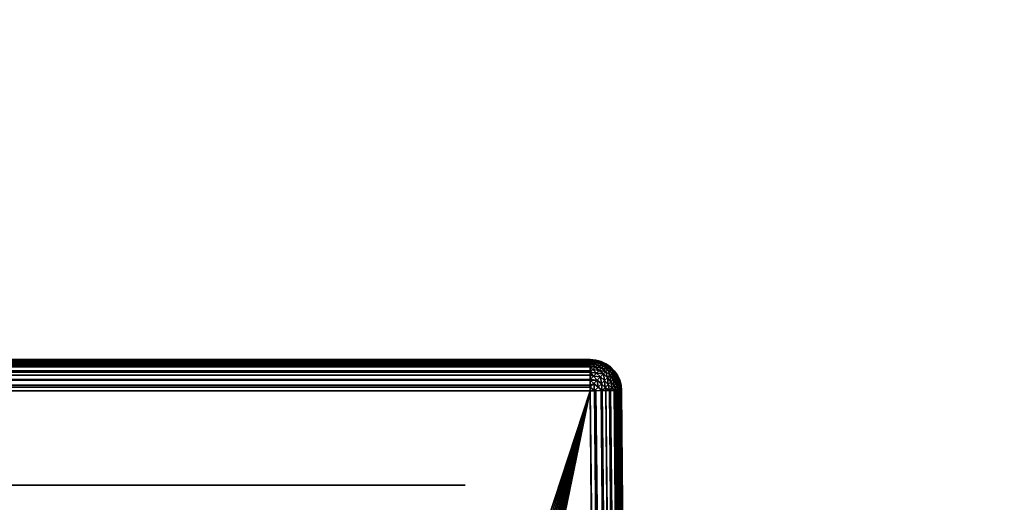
# Model space of a CAD drawing. Header units: millimetres. Extents: x -188 to 188, y -72 to 72.
# Tile 91 of 102: x 62 to 78, y -41 to -33. Entities that reach past the tile are written whole.
import ezdxf

# ---------------------------------------------------------------- set-up
doc = ezdxf.new("R2010")
doc.units = ezdxf.units.MM
doc.header["$LTSCALE"] = 65.185185
for name, color, linetype in [('1', 7, 'CONTINUOUS'), ('135', 7, 'CONTINUOUS'), ('136', 7, 'CONTINUOUS'), ('138', 7, 'CONTINUOUS'), ('149', 7, 'CONTINUOUS'), ('150', 7, 'CONTINUOUS'), ('151', 7, 'CONTINUOUS'), ('152', 7, 'CONTINUOUS'), ('174', 7, 'CONTINUOUS'), ('2', 7, 'CONTINUOUS')]:
    doc.layers.add(name, color=color, linetype=linetype)

msp = doc.modelspace()

# ---------------------------------------------------------------- linework, layer by layer
at = {"layer": '1', "color": 7, "linetype": 'Continuous'}
for points in [[(187.5, -72.5), (-187.5, -72.5), (187.5, 72.5), (187.5, -72.5)], [(187.5, 72.5), (-187.5, -72.5), (-187.5, 72.5), (187.5, 72.5)]]:
    msp.add_3dface(points, dxfattribs=at)
at = {"layer": '135', "color": 18, "linetype": 'Continuous', "true_color": 0x640303}
for points in [[(-71.004, -38.5, 29.504), (71.004, -38.5, 29.504), (-71.004, -38.5, 8.496), (-71.004, -38.5, 29.504)], [(-71.004, -38.5, 8.496), (71.004, -38.5, 29.504), (71.004, -38.5, 8.496), (-71.004, -38.5, 8.496)]]:
    msp.add_3dface(points, dxfattribs=at)
at = {"layer": '136', "color": 18, "linetype": 'Continuous', "true_color": 0x640303}
for points in [[(-64.532, -54.863, 30.143), (64.4, -55.5, 30.148), (-71.004, -38.996, 30.004), (-64.532, -54.863, 30.143)], [(65.891, -53.904, 30.134), (66.109, -53.904, 30.134), (-71.004, -38.996, 30.004), (65.891, -53.904, 30.134)], [(-71.004, -38.996, 30.004), (66.109, -53.904, 30.134), (71.004, -38.996, 30.004), (-71.004, -38.996, 30.004)], [(65.674, -53.933, 30.135), (65.891, -53.904, 30.134), (-71.004, -38.996, 30.004), (65.674, -53.933, 30.135)], [(65.464, -53.992, 30.135), (65.674, -53.933, 30.135), (-71.004, -38.996, 30.004), (65.464, -53.992, 30.135)], [(65.264, -54.079, 30.136), (65.464, -53.992, 30.135), (-71.004, -38.996, 30.004), (65.264, -54.079, 30.136)], [(65.077, -54.193, 30.137), (65.264, -54.079, 30.136), (-71.004, -38.996, 30.004), (65.077, -54.193, 30.137)], [(64.908, -54.331, 30.138), (65.077, -54.193, 30.137), (-71.004, -38.996, 30.004), (64.908, -54.331, 30.138)], [(64.759, -54.49, 30.14), (64.908, -54.331, 30.138), (-71.004, -38.996, 30.004), (64.759, -54.49, 30.14)], [(64.633, -54.669, 30.141), (64.759, -54.49, 30.14), (-71.004, -38.996, 30.004), (64.633, -54.669, 30.141)], [(64.532, -54.863, 30.143), (64.633, -54.669, 30.141), (-71.004, -38.996, 30.004), (64.532, -54.863, 30.143)], [(64.459, -55.068, 30.145), (64.532, -54.863, 30.143), (-71.004, -38.996, 30.004), (64.459, -55.068, 30.145)], [(64.415, -55.282, 30.146), (64.459, -55.068, 30.145), (-71.004, -38.996, 30.004), (64.415, -55.282, 30.146)], [(64.4, -55.5, 30.148), (64.415, -55.282, 30.146), (-71.004, -38.996, 30.004), (64.4, -55.5, 30.148)], [(66.109, -53.904, 30.134), (66.326, -53.933, 30.135), (71.004, -38.996, 30.004), (66.109, -53.904, 30.134)], [(66.326, -53.933, 30.135), (66.536, -53.992, 30.135), (71.004, -38.996, 30.004), (66.326, -53.933, 30.135)], [(66.536, -53.992, 30.135), (66.736, -54.079, 30.136), (71.004, -38.996, 30.004), (66.536, -53.992, 30.135)], [(66.736, -54.079, 30.136), (66.923, -54.193, 30.137), (71.004, -38.996, 30.004), (66.736, -54.079, 30.136)], [(66.923, -54.193, 30.137), (67.092, -54.331, 30.138), (71.004, -38.996, 30.004), (66.923, -54.193, 30.137)], [(67.092, -54.331, 30.138), (67.241, -54.49, 30.14), (71.004, -38.996, 30.004), (67.092, -54.331, 30.138)], [(67.241, -54.49, 30.14), (67.367, -54.669, 30.141), (71.004, -38.996, 30.004), (67.241, -54.49, 30.14)], [(67.367, -54.669, 30.141), (67.468, -54.863, 30.143), (71.004, -38.996, 30.004), (67.367, -54.669, 30.141)], [(67.468, -54.863, 30.143), (67.541, -55.068, 30.145), (71.004, -38.996, 30.004), (67.468, -54.863, 30.143)], [(67.541, -55.068, 30.145), (67.585, -55.282, 30.146), (71.004, -38.996, 30.004), (67.541, -55.068, 30.145)], [(67.585, -55.282, 30.146), (67.6, -55.5, 30.148), (71.004, -38.996, 30.004), (67.585, -55.282, 30.146)], [(71.004, -38.996, 30.004), (67.6, -55.5, 30.148), (71.292, -71.996, 30.292), (71.004, -38.996, 30.004)]]:
    msp.add_3dface(points, dxfattribs=at)
at = {"layer": '138', "color": 18, "linetype": 'Continuous', "true_color": 0x640303}
for points in [[(71.504, -38.996, 29.504), (71.792, -71.996, 29.792), (71.504, -38.996, 8.496), (71.504, -38.996, 29.504)], [(71.504, -38.996, 8.496), (71.792, -71.996, 29.792), (71.792, -71.996, 8.208), (71.504, -38.996, 8.496)]]:
    msp.add_3dface(points, dxfattribs=at)
at = {"layer": '149', "color": 18, "linetype": 'Continuous', "true_color": 0x640303}
for points in [[(71.004, -38.5, 8.496), (71.004, -38.5, 29.504), (71.091, -38.508, 29.504), (71.004, -38.5, 8.496)], [(71.004, -38.5, 8.496), (71.091, -38.508, 29.504), (71.091, -38.508, 8.496), (71.004, -38.5, 8.496)], [(71.091, -38.508, 29.504), (71.175, -38.53, 29.504), (71.091, -38.508, 8.496), (71.091, -38.508, 29.504)], [(71.091, -38.508, 8.496), (71.175, -38.53, 29.504), (71.174, -38.53, 8.496), (71.091, -38.508, 8.496)], [(71.174, -38.53, 8.496), (71.175, -38.53, 29.504), (71.253, -38.566, 8.496), (71.174, -38.53, 8.496)], [(71.175, -38.53, 29.504), (71.253, -38.566, 29.504), (71.253, -38.566, 8.496), (71.175, -38.53, 29.504)], [(71.253, -38.566, 29.504), (71.324, -38.616, 29.504), (71.324, -38.616, 8.496), (71.253, -38.566, 29.504)], [(71.253, -38.566, 8.496), (71.253, -38.566, 29.504), (71.324, -38.616, 8.496), (71.253, -38.566, 8.496)], [(71.324, -38.616, 29.504), (71.386, -38.677, 29.504), (71.386, -38.677, 8.496), (71.324, -38.616, 29.504)], [(71.324, -38.616, 8.496), (71.324, -38.616, 29.504), (71.386, -38.677, 8.496), (71.324, -38.616, 8.496)], [(71.386, -38.677, 29.504), (71.436, -38.748, 29.504), (71.436, -38.747, 8.496), (71.386, -38.677, 29.504)], [(71.386, -38.677, 8.496), (71.386, -38.677, 29.504), (71.436, -38.747, 8.496), (71.386, -38.677, 8.496)], [(71.436, -38.747, 8.496), (71.436, -38.748, 29.504), (71.473, -38.826, 8.496), (71.436, -38.747, 8.496)], [(71.436, -38.748, 29.504), (71.473, -38.826, 29.504), (71.473, -38.826, 8.496), (71.436, -38.748, 29.504)], [(71.473, -38.826, 29.504), (71.496, -38.91, 29.504), (71.496, -38.909, 8.496), (71.473, -38.826, 29.504)], [(71.473, -38.826, 8.496), (71.473, -38.826, 29.504), (71.496, -38.909, 8.496), (71.473, -38.826, 8.496)], [(71.504, -38.996, 29.504), (71.504, -38.996, 8.496), (71.496, -38.909, 8.496), (71.504, -38.996, 29.504)], [(71.496, -38.91, 29.504), (71.504, -38.996, 29.504), (71.496, -38.909, 8.496), (71.496, -38.91, 29.504)]]:
    msp.add_3dface(points, dxfattribs=at)
at = {"layer": '150', "color": 18, "linetype": 'Continuous', "true_color": 0x640303}
for points in [[(71.004, -38.5, 29.504), (-71.004, -38.5, 29.504), (-71.004, -38.502, 29.548), (71.004, -38.5, 29.504)], [(71.004, -38.5, 29.504), (-71.004, -38.502, 29.548), (71.004, -38.502, 29.548), (71.004, -38.5, 29.504)], [(-71.004, -38.502, 29.548), (-71.004, -38.508, 29.591), (71.004, -38.502, 29.548), (-71.004, -38.502, 29.548)], [(71.004, -38.502, 29.548), (-71.004, -38.508, 29.591), (71.004, -38.508, 29.591), (71.004, -38.502, 29.548)], [(-71.004, -38.508, 29.591), (-71.004, -38.517, 29.633), (71.004, -38.508, 29.591), (-71.004, -38.508, 29.591)], [(71.004, -38.508, 29.591), (-71.004, -38.517, 29.633), (71.004, -38.517, 29.633), (71.004, -38.508, 29.591)], [(-71.004, -38.517, 29.633), (-71.004, -38.53, 29.674), (71.004, -38.517, 29.633), (-71.004, -38.517, 29.633)], [(71.004, -38.517, 29.633), (-71.004, -38.53, 29.674), (71.004, -38.53, 29.674), (71.004, -38.517, 29.633)], [(-71.004, -38.53, 29.674), (-71.004, -38.546, 29.715), (71.004, -38.53, 29.674), (-71.004, -38.53, 29.674)], [(71.004, -38.53, 29.674), (-71.004, -38.546, 29.715), (71.004, -38.546, 29.715), (71.004, -38.53, 29.674)], [(-71.004, -38.546, 29.715), (-71.004, -38.566, 29.753), (71.004, -38.546, 29.715), (-71.004, -38.546, 29.715)], [(71.004, -38.546, 29.715), (-71.004, -38.566, 29.753), (71.004, -38.566, 29.753), (71.004, -38.546, 29.715)], [(-71.004, -38.566, 29.753), (-71.004, -38.589, 29.79), (71.004, -38.566, 29.753), (-71.004, -38.566, 29.753)], [(71.004, -38.566, 29.753), (-71.004, -38.589, 29.79), (71.004, -38.589, 29.79), (71.004, -38.566, 29.753)], [(-71.004, -38.589, 29.79), (-71.004, -38.594, 29.796), (71.004, -38.589, 29.79), (-71.004, -38.589, 29.79)], [(71.004, -38.589, 29.79), (-71.004, -38.594, 29.796), (71.004, -38.594, 29.797), (71.004, -38.589, 29.79)], [(-71.004, -38.594, 29.796), (-71.004, -38.616, 29.824), (71.004, -38.594, 29.797), (-71.004, -38.594, 29.796)], [(71.004, -38.594, 29.797), (-71.004, -38.616, 29.824), (71.004, -38.616, 29.824), (71.004, -38.594, 29.797)], [(-71.004, -38.616, 29.824), (-71.004, -38.677, 29.886), (71.004, -38.616, 29.824), (-71.004, -38.616, 29.824)], [(71.004, -38.616, 29.824), (-71.004, -38.677, 29.886), (71.004, -38.677, 29.886), (71.004, -38.616, 29.824)], [(-71.004, -38.677, 29.886), (-71.004, -38.7, 29.904), (71.004, -38.677, 29.886), (-71.004, -38.677, 29.886)], [(71.004, -38.677, 29.886), (-71.004, -38.7, 29.904), (71.004, -38.701, 29.905), (71.004, -38.677, 29.886)], [(-71.004, -38.7, 29.904), (-71.004, -38.747, 29.936), (71.004, -38.701, 29.905), (-71.004, -38.7, 29.904)], [(71.004, -38.701, 29.905), (-71.004, -38.747, 29.936), (71.004, -38.747, 29.936), (71.004, -38.701, 29.905)], [(-71.004, -38.747, 29.936), (-71.004, -38.816, 29.969), (71.004, -38.747, 29.936), (-71.004, -38.747, 29.936)], [(71.004, -38.747, 29.936), (-71.004, -38.816, 29.969), (71.004, -38.817, 29.97), (71.004, -38.747, 29.936)], [(-71.004, -38.816, 29.969), (-71.004, -38.826, 29.973), (71.004, -38.817, 29.97), (-71.004, -38.816, 29.969)], [(71.004, -38.817, 29.97), (-71.004, -38.826, 29.973), (71.004, -38.826, 29.973), (71.004, -38.817, 29.97)], [(-71.004, -38.826, 29.973), (-71.004, -38.909, 29.996), (71.004, -38.826, 29.973), (-71.004, -38.826, 29.973)], [(71.004, -38.826, 29.973), (-71.004, -38.909, 29.996), (71.004, -38.909, 29.996), (71.004, -38.826, 29.973)], [(-71.004, -38.909, 29.996), (-71.004, -38.938, 30), (71.004, -38.909, 29.996), (-71.004, -38.909, 29.996)], [(71.004, -38.909, 29.996), (-71.004, -38.938, 30), (71.004, -38.939, 30.001), (71.004, -38.909, 29.996)], [(-71.004, -38.938, 30), (-71.004, -38.996, 30.004), (71.004, -38.939, 30.001), (-71.004, -38.938, 30)], [(-71.004, -38.996, 30.004), (71.004, -38.996, 30.004), (71.004, -38.939, 30.001), (-71.004, -38.996, 30.004)]]:
    msp.add_3dface(points, dxfattribs=at)
at = {"layer": '151', "color": 18, "linetype": 'Continuous', "true_color": 0x640303}
for points in [[(71.091, -38.508, 29.504), (71.004, -38.5, 29.504), (71.004, -38.502, 29.548), (71.091, -38.508, 29.504)], [(71.091, -38.508, 29.504), (71.004, -38.502, 29.548), (71.087, -38.511, 29.569), (71.091, -38.508, 29.504)], [(71.004, -38.502, 29.548), (71.004, -38.508, 29.591), (71.087, -38.511, 29.569), (71.004, -38.502, 29.548)], [(71.004, -38.508, 29.591), (71.004, -38.517, 29.633), (71.076, -38.522, 29.632), (71.004, -38.508, 29.591)], [(71.004, -38.508, 29.591), (71.076, -38.522, 29.632), (71.087, -38.511, 29.569), (71.004, -38.508, 29.591)], [(71.004, -38.517, 29.633), (71.004, -38.53, 29.674), (71.076, -38.522, 29.632), (71.004, -38.517, 29.633)], [(71.004, -38.53, 29.674), (71.059, -38.54, 29.692), (71.076, -38.522, 29.632), (71.004, -38.53, 29.674)], [(71.004, -38.53, 29.674), (71.004, -38.546, 29.715), (71.059, -38.54, 29.692), (71.004, -38.53, 29.674)], [(71.004, -38.546, 29.715), (71.035, -38.564, 29.748), (71.059, -38.54, 29.692), (71.004, -38.546, 29.715)], [(71.004, -38.546, 29.715), (71.004, -38.566, 29.753), (71.035, -38.564, 29.748), (71.004, -38.546, 29.715)], [(71.004, -38.566, 29.753), (71.004, -38.589, 29.79), (71.035, -38.564, 29.748), (71.004, -38.566, 29.753)], [(71.004, -38.589, 29.79), (71.004, -38.594, 29.797), (71.035, -38.564, 29.748), (71.004, -38.589, 29.79)], [(71.004, -38.594, 29.797), (71.084, -38.621, 29.821), (71.035, -38.564, 29.748), (71.004, -38.594, 29.797)], [(71.004, -38.594, 29.797), (71.004, -38.616, 29.824), (71.084, -38.621, 29.821), (71.004, -38.594, 29.797)], [(71.004, -38.616, 29.824), (71.004, -38.677, 29.886), (71.047, -38.659, 29.867), (71.004, -38.616, 29.824)], [(71.004, -38.616, 29.824), (71.047, -38.659, 29.867), (71.084, -38.621, 29.821), (71.004, -38.616, 29.824)], [(71.035, -38.564, 29.748), (71.115, -38.589, 29.767), (71.059, -38.54, 29.692), (71.035, -38.564, 29.748)], [(71.084, -38.621, 29.821), (71.115, -38.589, 29.767), (71.035, -38.564, 29.748), (71.084, -38.621, 29.821)], [(71.059, -38.54, 29.692), (71.141, -38.564, 29.707), (71.076, -38.522, 29.632), (71.059, -38.54, 29.692)], [(71.115, -38.589, 29.767), (71.141, -38.564, 29.707), (71.059, -38.54, 29.692), (71.115, -38.589, 29.767)], [(71.076, -38.522, 29.632), (71.159, -38.545, 29.642), (71.087, -38.511, 29.569), (71.076, -38.522, 29.632)], [(71.141, -38.564, 29.707), (71.159, -38.545, 29.642), (71.076, -38.522, 29.632), (71.141, -38.564, 29.707)], [(71.084, -38.621, 29.821), (71.184, -38.636, 29.796), (71.115, -38.589, 29.767), (71.084, -38.621, 29.821)], [(71.175, -38.53, 29.504), (71.091, -38.508, 29.504), (71.087, -38.511, 29.569), (71.175, -38.53, 29.504)], [(71.171, -38.534, 29.574), (71.175, -38.53, 29.504), (71.087, -38.511, 29.569), (71.171, -38.534, 29.574)], [(71.159, -38.545, 29.642), (71.171, -38.534, 29.574), (71.087, -38.511, 29.569), (71.159, -38.545, 29.642)], [(71.115, -38.589, 29.767), (71.214, -38.606, 29.73), (71.141, -38.564, 29.707), (71.115, -38.589, 29.767)], [(71.184, -38.636, 29.796), (71.214, -38.606, 29.73), (71.115, -38.589, 29.767), (71.184, -38.636, 29.796)], [(71.141, -38.564, 29.707), (71.235, -38.584, 29.658), (71.159, -38.545, 29.642), (71.141, -38.564, 29.707)], [(71.214, -38.606, 29.73), (71.235, -38.584, 29.658), (71.141, -38.564, 29.707), (71.214, -38.606, 29.73)], [(71.159, -38.545, 29.642), (71.249, -38.571, 29.582), (71.171, -38.534, 29.574), (71.159, -38.545, 29.642)], [(71.235, -38.584, 29.658), (71.249, -38.571, 29.582), (71.159, -38.545, 29.642), (71.235, -38.584, 29.658)], [(71.253, -38.566, 29.504), (71.175, -38.53, 29.504), (71.171, -38.534, 29.574), (71.253, -38.566, 29.504)], [(71.249, -38.571, 29.582), (71.253, -38.566, 29.504), (71.171, -38.534, 29.574), (71.249, -38.571, 29.582)], [(71.184, -38.636, 29.796), (71.282, -38.658, 29.741), (71.214, -38.606, 29.73), (71.184, -38.636, 29.796)], [(71.214, -38.606, 29.73), (71.306, -38.635, 29.666), (71.235, -38.584, 29.658), (71.214, -38.606, 29.73)], [(71.282, -38.658, 29.741), (71.306, -38.635, 29.666), (71.214, -38.606, 29.73), (71.282, -38.658, 29.741)], [(71.235, -38.584, 29.658), (71.32, -38.621, 29.586), (71.249, -38.571, 29.582), (71.235, -38.584, 29.658)], [(71.306, -38.635, 29.666), (71.32, -38.621, 29.586), (71.235, -38.584, 29.658), (71.306, -38.635, 29.666)], [(71.324, -38.616, 29.504), (71.253, -38.566, 29.504), (71.249, -38.571, 29.582), (71.324, -38.616, 29.504)], [(71.32, -38.621, 29.586), (71.324, -38.616, 29.504), (71.249, -38.571, 29.582), (71.32, -38.621, 29.586)], [(71.386, -38.677, 29.504), (71.324, -38.616, 29.504), (71.32, -38.621, 29.586), (71.386, -38.677, 29.504)], [(71.004, -38.677, 29.886), (71.004, -38.701, 29.905), (71.047, -38.659, 29.867), (71.004, -38.677, 29.886)], [(71.004, -38.701, 29.905), (71.104, -38.717, 29.904), (71.047, -38.659, 29.867), (71.004, -38.701, 29.905)], [(71.004, -38.701, 29.905), (71.004, -38.747, 29.936), (71.056, -38.765, 29.943), (71.004, -38.701, 29.905)], [(71.004, -38.701, 29.905), (71.056, -38.765, 29.943), (71.104, -38.717, 29.904), (71.004, -38.701, 29.905)], [(71.004, -38.747, 29.936), (71.004, -38.817, 29.97), (71.056, -38.765, 29.943), (71.004, -38.747, 29.936)], [(71.004, -38.817, 29.97), (71.116, -38.826, 29.96), (71.056, -38.765, 29.943), (71.004, -38.817, 29.97)], [(71.047, -38.659, 29.867), (71.147, -38.673, 29.855), (71.084, -38.621, 29.821), (71.047, -38.659, 29.867)], [(71.104, -38.717, 29.904), (71.147, -38.673, 29.855), (71.047, -38.659, 29.867), (71.104, -38.717, 29.904)], [(71.056, -38.765, 29.943), (71.167, -38.775, 29.92), (71.104, -38.717, 29.904), (71.056, -38.765, 29.943)], [(71.116, -38.826, 29.96), (71.167, -38.775, 29.92), (71.056, -38.765, 29.943), (71.116, -38.826, 29.96)], [(71.147, -38.673, 29.855), (71.184, -38.636, 29.796), (71.084, -38.621, 29.821), (71.147, -38.673, 29.855)], [(71.104, -38.717, 29.904), (71.212, -38.729, 29.87), (71.147, -38.673, 29.855), (71.104, -38.717, 29.904)], [(71.167, -38.775, 29.92), (71.212, -38.729, 29.87), (71.104, -38.717, 29.904), (71.167, -38.775, 29.92)], [(71.116, -38.826, 29.96), (71.181, -38.884, 29.958), (71.167, -38.775, 29.92), (71.116, -38.826, 29.96)], [(71.147, -38.673, 29.855), (71.251, -38.69, 29.809), (71.184, -38.636, 29.796), (71.147, -38.673, 29.855)], [(71.212, -38.729, 29.87), (71.251, -38.69, 29.809), (71.147, -38.673, 29.855), (71.212, -38.729, 29.87)], [(71.167, -38.775, 29.92), (71.231, -38.834, 29.918), (71.212, -38.729, 29.87), (71.167, -38.775, 29.92)], [(71.181, -38.884, 29.958), (71.231, -38.834, 29.918), (71.167, -38.775, 29.92), (71.181, -38.884, 29.958)], [(71.251, -38.69, 29.809), (71.282, -38.658, 29.741), (71.184, -38.636, 29.796), (71.251, -38.69, 29.809)], [(71.212, -38.729, 29.87), (71.276, -38.789, 29.867), (71.251, -38.69, 29.809), (71.212, -38.729, 29.87)], [(71.231, -38.834, 29.918), (71.276, -38.789, 29.867), (71.212, -38.729, 29.87), (71.231, -38.834, 29.918)], [(71.251, -38.69, 29.809), (71.314, -38.75, 29.807), (71.282, -38.658, 29.741), (71.251, -38.69, 29.809)], [(71.276, -38.789, 29.867), (71.314, -38.75, 29.807), (71.251, -38.69, 29.809), (71.276, -38.789, 29.867)], [(71.276, -38.789, 29.867), (71.332, -38.853, 29.852), (71.314, -38.75, 29.807), (71.276, -38.789, 29.867)], [(71.282, -38.658, 29.741), (71.345, -38.719, 29.739), (71.306, -38.635, 29.666), (71.282, -38.658, 29.741)], [(71.314, -38.75, 29.807), (71.345, -38.719, 29.739), (71.282, -38.658, 29.741), (71.314, -38.75, 29.807)], [(71.306, -38.635, 29.666), (71.367, -38.696, 29.664), (71.32, -38.621, 29.586), (71.306, -38.635, 29.666)], [(71.345, -38.719, 29.739), (71.367, -38.696, 29.664), (71.306, -38.635, 29.666), (71.345, -38.719, 29.739)], [(71.314, -38.75, 29.807), (71.368, -38.816, 29.794), (71.345, -38.719, 29.739), (71.314, -38.75, 29.807)], [(71.332, -38.853, 29.852), (71.368, -38.816, 29.794), (71.314, -38.75, 29.807), (71.332, -38.853, 29.852)], [(71.381, -38.682, 29.585), (71.386, -38.677, 29.504), (71.32, -38.621, 29.586), (71.381, -38.682, 29.585)], [(71.367, -38.696, 29.664), (71.381, -38.682, 29.585), (71.32, -38.621, 29.586), (71.367, -38.696, 29.664)], [(71.345, -38.719, 29.739), (71.397, -38.787, 29.728), (71.367, -38.696, 29.664), (71.345, -38.719, 29.739)], [(71.368, -38.816, 29.794), (71.397, -38.787, 29.728), (71.345, -38.719, 29.739), (71.368, -38.816, 29.794)], [(71.367, -38.696, 29.664), (71.419, -38.765, 29.657), (71.381, -38.682, 29.585), (71.367, -38.696, 29.664)], [(71.397, -38.787, 29.728), (71.419, -38.765, 29.657), (71.367, -38.696, 29.664), (71.397, -38.787, 29.728)], [(71.436, -38.748, 29.504), (71.386, -38.677, 29.504), (71.381, -38.682, 29.585), (71.436, -38.748, 29.504)], [(71.432, -38.752, 29.582), (71.436, -38.748, 29.504), (71.381, -38.682, 29.585), (71.432, -38.752, 29.582)], [(71.419, -38.765, 29.657), (71.432, -38.752, 29.582), (71.381, -38.682, 29.585), (71.419, -38.765, 29.657)], [(71.397, -38.787, 29.728), (71.44, -38.859, 29.705), (71.419, -38.765, 29.657), (71.397, -38.787, 29.728)], [(71.419, -38.765, 29.657), (71.458, -38.841, 29.641), (71.432, -38.752, 29.582), (71.419, -38.765, 29.657)], [(71.44, -38.859, 29.705), (71.458, -38.841, 29.641), (71.419, -38.765, 29.657), (71.44, -38.859, 29.705)], [(71.473, -38.826, 29.504), (71.436, -38.748, 29.504), (71.432, -38.752, 29.582), (71.473, -38.826, 29.504)], [(71.469, -38.83, 29.573), (71.473, -38.826, 29.504), (71.432, -38.752, 29.582), (71.469, -38.83, 29.573)], [(71.458, -38.841, 29.641), (71.469, -38.83, 29.573), (71.432, -38.752, 29.582), (71.458, -38.841, 29.641)], [(71.004, -38.817, 29.97), (71.004, -38.826, 29.973), (71.116, -38.826, 29.96), (71.004, -38.817, 29.97)], [(71.004, -38.826, 29.973), (71.004, -38.909, 29.996), (71.061, -38.881, 29.987), (71.004, -38.826, 29.973)], [(71.004, -38.826, 29.973), (71.061, -38.881, 29.987), (71.116, -38.826, 29.96), (71.004, -38.826, 29.973)], [(71.004, -38.909, 29.996), (71.004, -38.939, 30.001), (71.061, -38.881, 29.987), (71.004, -38.909, 29.996)], [(71.004, -38.939, 30.001), (71.071, -38.995, 30), (71.061, -38.881, 29.987), (71.004, -38.939, 30.001)], [(71.061, -38.881, 29.987), (71.127, -38.938, 29.985), (71.116, -38.826, 29.96), (71.061, -38.881, 29.987)], [(71.071, -38.995, 30), (71.127, -38.938, 29.985), (71.061, -38.881, 29.987), (71.071, -38.995, 30)], [(71.127, -38.938, 29.985), (71.181, -38.884, 29.958), (71.116, -38.826, 29.96), (71.127, -38.938, 29.985)], [(71.127, -38.938, 29.985), (71.192, -38.994, 29.968), (71.181, -38.884, 29.958), (71.127, -38.938, 29.985)], [(71.181, -38.884, 29.958), (71.243, -38.943, 29.94), (71.231, -38.834, 29.918), (71.181, -38.884, 29.958)], [(71.192, -38.994, 29.968), (71.243, -38.943, 29.94), (71.181, -38.884, 29.958), (71.192, -38.994, 29.968)], [(71.231, -38.834, 29.918), (71.29, -38.895, 29.901), (71.276, -38.789, 29.867), (71.231, -38.834, 29.918)], [(71.243, -38.943, 29.94), (71.29, -38.895, 29.901), (71.231, -38.834, 29.918), (71.243, -38.943, 29.94)], [(71.243, -38.943, 29.94), (71.308, -38.994, 29.902), (71.29, -38.895, 29.901), (71.243, -38.943, 29.94)], [(71.29, -38.895, 29.901), (71.332, -38.853, 29.852), (71.276, -38.789, 29.867), (71.29, -38.895, 29.901)], [(71.29, -38.895, 29.901), (71.349, -38.952, 29.864), (71.332, -38.853, 29.852), (71.29, -38.895, 29.901)], [(71.308, -38.994, 29.902), (71.349, -38.952, 29.864), (71.29, -38.895, 29.901), (71.308, -38.994, 29.902)], [(71.332, -38.853, 29.852), (71.385, -38.916, 29.818), (71.368, -38.816, 29.794), (71.332, -38.853, 29.852)], [(71.349, -38.952, 29.864), (71.385, -38.916, 29.818), (71.332, -38.853, 29.852), (71.349, -38.952, 29.864)], [(71.349, -38.952, 29.864), (71.413, -38.994, 29.792), (71.385, -38.916, 29.818), (71.349, -38.952, 29.864)], [(71.368, -38.816, 29.794), (71.416, -38.884, 29.764), (71.397, -38.787, 29.728), (71.368, -38.816, 29.794)], [(71.385, -38.916, 29.818), (71.416, -38.884, 29.764), (71.368, -38.816, 29.794), (71.385, -38.916, 29.818)], [(71.385, -38.916, 29.818), (71.442, -38.965, 29.744), (71.416, -38.884, 29.764), (71.385, -38.916, 29.818)], [(71.413, -38.994, 29.792), (71.442, -38.965, 29.744), (71.385, -38.916, 29.818), (71.413, -38.994, 29.792)], [(71.416, -38.884, 29.764), (71.44, -38.859, 29.705), (71.397, -38.787, 29.728), (71.416, -38.884, 29.764)], [(71.416, -38.884, 29.764), (71.465, -38.941, 29.689), (71.44, -38.859, 29.705), (71.416, -38.884, 29.764)], [(71.442, -38.965, 29.744), (71.465, -38.941, 29.689), (71.416, -38.884, 29.764), (71.442, -38.965, 29.744)], [(71.44, -38.859, 29.705), (71.482, -38.924, 29.63), (71.458, -38.841, 29.641), (71.44, -38.859, 29.705)], [(71.465, -38.941, 29.689), (71.482, -38.924, 29.63), (71.44, -38.859, 29.705), (71.465, -38.941, 29.689)], [(71.458, -38.841, 29.641), (71.493, -38.913, 29.568), (71.469, -38.83, 29.573), (71.458, -38.841, 29.641)], [(71.482, -38.924, 29.63), (71.493, -38.913, 29.568), (71.458, -38.841, 29.641), (71.482, -38.924, 29.63)], [(71.465, -38.941, 29.689), (71.487, -38.995, 29.634), (71.482, -38.924, 29.63), (71.465, -38.941, 29.689)], [(71.496, -38.91, 29.504), (71.473, -38.826, 29.504), (71.469, -38.83, 29.573), (71.496, -38.91, 29.504)], [(71.493, -38.913, 29.568), (71.496, -38.91, 29.504), (71.469, -38.83, 29.573), (71.493, -38.913, 29.568)], [(71.482, -38.924, 29.63), (71.497, -38.995, 29.591), (71.493, -38.913, 29.568), (71.482, -38.924, 29.63)], [(71.487, -38.995, 29.634), (71.497, -38.995, 29.591), (71.482, -38.924, 29.63), (71.487, -38.995, 29.634)], [(71.504, -38.996, 29.504), (71.496, -38.91, 29.504), (71.493, -38.913, 29.568), (71.504, -38.996, 29.504)], [(71.502, -38.995, 29.548), (71.504, -38.996, 29.504), (71.493, -38.913, 29.568), (71.502, -38.995, 29.548)], [(71.497, -38.995, 29.591), (71.502, -38.995, 29.548), (71.493, -38.913, 29.568), (71.497, -38.995, 29.591)], [(71.004, -38.939, 30.001), (71.004, -38.996, 30.004), (71.071, -38.995, 30), (71.004, -38.939, 30.001)], [(71.071, -38.995, 30), (71.175, -38.994, 29.974), (71.127, -38.938, 29.985), (71.071, -38.995, 30)], [(71.091, -38.995, 29.997), (71.175, -38.994, 29.974), (71.071, -38.995, 30), (71.091, -38.995, 29.997)], [(71.175, -38.994, 29.974), (71.192, -38.994, 29.968), (71.127, -38.938, 29.985), (71.175, -38.994, 29.974)], [(71.192, -38.994, 29.968), (71.254, -38.994, 29.937), (71.243, -38.943, 29.94), (71.192, -38.994, 29.968)], [(71.254, -38.994, 29.937), (71.308, -38.994, 29.902), (71.243, -38.943, 29.94), (71.254, -38.994, 29.937)], [(71.308, -38.994, 29.902), (71.326, -38.994, 29.887), (71.349, -38.952, 29.864), (71.308, -38.994, 29.902)], [(71.326, -38.994, 29.887), (71.387, -38.994, 29.826), (71.349, -38.952, 29.864), (71.326, -38.994, 29.887)], [(71.387, -38.994, 29.826), (71.413, -38.994, 29.792), (71.349, -38.952, 29.864), (71.387, -38.994, 29.826)], [(71.413, -38.994, 29.792), (71.437, -38.994, 29.754), (71.442, -38.965, 29.744), (71.413, -38.994, 29.792)], [(71.414, -38.994, 29.791), (71.437, -38.994, 29.754), (71.413, -38.994, 29.792), (71.414, -38.994, 29.791)], [(71.437, -38.994, 29.754), (71.457, -38.994, 29.716), (71.442, -38.965, 29.744), (71.437, -38.994, 29.754)], [(71.442, -38.965, 29.744), (71.474, -38.994, 29.675), (71.465, -38.941, 29.689), (71.442, -38.965, 29.744)], [(71.457, -38.994, 29.716), (71.474, -38.994, 29.675), (71.442, -38.965, 29.744), (71.457, -38.994, 29.716)], [(71.474, -38.994, 29.675), (71.487, -38.995, 29.634), (71.465, -38.941, 29.689), (71.474, -38.994, 29.675)]]:
    msp.add_3dface(points, dxfattribs=at)
at = {"layer": '152', "color": 18, "linetype": 'Continuous', "true_color": 0x640303}
for points in [[(71.071, -38.995, 30), (71.004, -38.996, 30.004), (71.379, -71.995, 30.285), (71.071, -38.995, 30)], [(71.004, -38.996, 30.004), (71.292, -71.996, 30.292), (71.379, -71.995, 30.285), (71.004, -38.996, 30.004)], [(71.091, -38.995, 29.997), (71.071, -38.995, 30), (71.379, -71.995, 30.285), (71.091, -38.995, 29.997)], [(71.175, -38.994, 29.974), (71.091, -38.995, 29.997), (71.463, -71.994, 30.262), (71.175, -38.994, 29.974)], [(71.463, -71.994, 30.262), (71.091, -38.995, 29.997), (71.379, -71.995, 30.285), (71.463, -71.994, 30.262)], [(71.192, -38.994, 29.968), (71.175, -38.994, 29.974), (71.542, -71.994, 30.225), (71.192, -38.994, 29.968)], [(71.542, -71.994, 30.225), (71.175, -38.994, 29.974), (71.463, -71.994, 30.262), (71.542, -71.994, 30.225)], [(71.254, -38.994, 29.937), (71.192, -38.994, 29.968), (71.542, -71.994, 30.225), (71.254, -38.994, 29.937)], [(71.308, -38.994, 29.902), (71.254, -38.994, 29.937), (71.614, -71.994, 30.175), (71.308, -38.994, 29.902)], [(71.614, -71.994, 30.175), (71.254, -38.994, 29.937), (71.542, -71.994, 30.225), (71.614, -71.994, 30.175)], [(71.326, -38.994, 29.887), (71.308, -38.994, 29.902), (71.614, -71.994, 30.175), (71.326, -38.994, 29.887)], [(71.387, -38.994, 29.826), (71.326, -38.994, 29.887), (71.675, -71.994, 30.114), (71.387, -38.994, 29.826)], [(71.675, -71.994, 30.114), (71.326, -38.994, 29.887), (71.614, -71.994, 30.175), (71.675, -71.994, 30.114)], [(71.413, -38.994, 29.792), (71.387, -38.994, 29.826), (71.725, -71.994, 30.042), (71.413, -38.994, 29.792)], [(71.725, -71.994, 30.042), (71.387, -38.994, 29.826), (71.675, -71.994, 30.114), (71.725, -71.994, 30.042)], [(71.414, -38.994, 29.791), (71.413, -38.994, 29.792), (71.725, -71.994, 30.042), (71.414, -38.994, 29.791)], [(71.437, -38.994, 29.754), (71.414, -38.994, 29.791), (71.725, -71.994, 30.042), (71.437, -38.994, 29.754)], [(71.457, -38.994, 29.716), (71.437, -38.994, 29.754), (71.762, -71.994, 29.963), (71.457, -38.994, 29.716)], [(71.762, -71.994, 29.963), (71.437, -38.994, 29.754), (71.725, -71.994, 30.042), (71.762, -71.994, 29.963)], [(71.474, -38.994, 29.675), (71.457, -38.994, 29.716), (71.762, -71.994, 29.963), (71.474, -38.994, 29.675)], [(71.487, -38.995, 29.634), (71.474, -38.994, 29.675), (71.785, -71.995, 29.879), (71.487, -38.995, 29.634)], [(71.785, -71.995, 29.879), (71.474, -38.994, 29.675), (71.762, -71.994, 29.963), (71.785, -71.995, 29.879)], [(71.497, -38.995, 29.591), (71.487, -38.995, 29.634), (71.785, -71.995, 29.879), (71.497, -38.995, 29.591)], [(71.792, -71.996, 29.792), (71.502, -38.995, 29.548), (71.497, -38.995, 29.591), (71.792, -71.996, 29.792)], [(71.792, -71.996, 29.792), (71.497, -38.995, 29.591), (71.785, -71.995, 29.879), (71.792, -71.996, 29.792)], [(71.792, -71.996, 29.792), (71.504, -38.996, 29.504), (71.502, -38.995, 29.548), (71.792, -71.996, 29.792)]]:
    msp.add_3dface(points, dxfattribs=at)
at = {"layer": '174', "color": 18, "linetype": 'Continuous', "true_color": 0x640303}
for points in [[(69.009, -40.5, 27.509), (-69.009, -40.5, 27.509), (69.009, -40.5, 10.491), (69.009, -40.5, 27.509)], [(69.009, -40.5, 10.491), (-69.009, -40.5, 27.509), (62.45, -40.5, 10.491), (69.009, -40.5, 10.491)], [(62.45, -40.5, 10.491), (-69.009, -40.5, 27.509), (62.294, -40.5, 10.479), (62.45, -40.5, 10.491)], [(62.294, -40.5, 10.479), (-69.009, -40.5, 27.509), (62.141, -40.5, 10.442), (62.294, -40.5, 10.479)], [(62.141, -40.5, 10.442), (-69.009, -40.5, 27.509), (61.996, -40.5, 10.382), (62.141, -40.5, 10.442)], [(61.996, -40.5, 10.382), (-69.009, -40.5, 27.509), (61.862, -40.5, 10.3), (61.996, -40.5, 10.382)]]:
    msp.add_3dface(points, dxfattribs=at)
at = {"layer": '2', "color": 7, "linetype": 'Continuous'}
for points in [[(-187.5, -72.5, 8), (187.5, -72.5, 8), (-182.518, 6.068, 8), (-187.5, -72.5, 8)], [(-182.518, 6.068, 8), (187.5, -72.5, 8), (-182.261, 6.017, 8), (-182.518, 6.068, 8)], [(-182.261, 6.017, 8), (187.5, -72.5, 8), (-182, 6, 8), (-182.261, 6.017, 8)], [(-182, 6, 8), (187.5, -72.5, 8), (182, 6, 8), (-182, 6, 8)]]:
    msp.add_3dface(points, dxfattribs=at)

doc.saveas('drawing.dxf')
